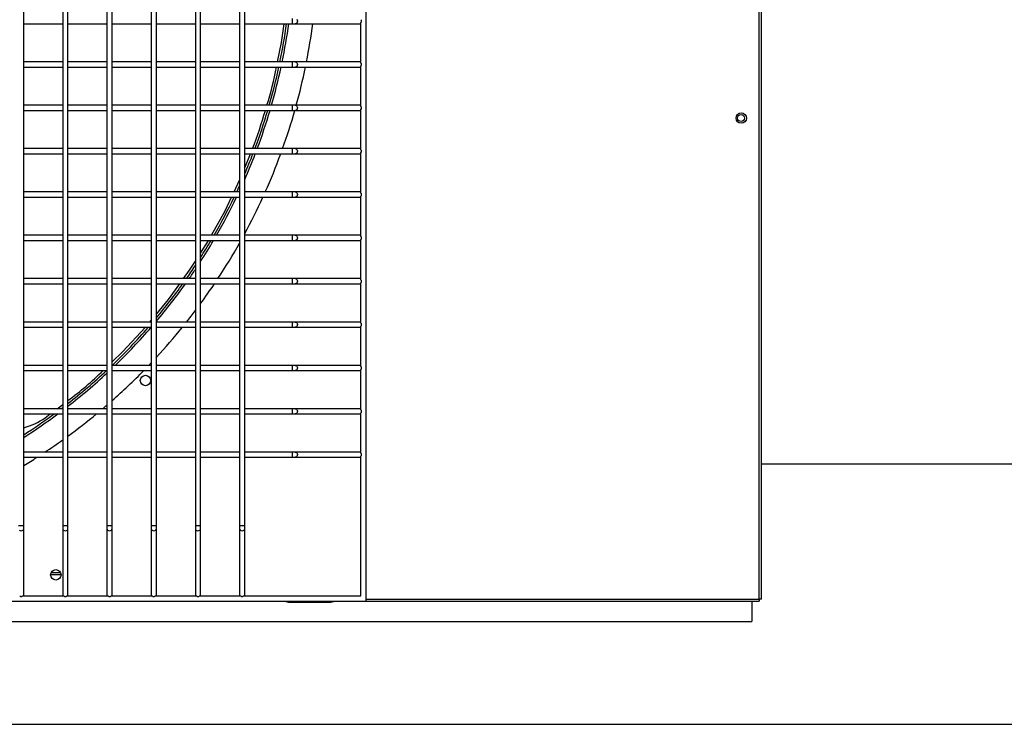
# Model space of a CAD drawing. Header units: millimetres. Extents: x 4 to 3534, y 14 to 98.
# Tile 89 of 161: x 19.995 to 20.563, y 59.94 to 60.346. Entities that reach past the tile are written whole.
import ezdxf

# ---------------------------------------------------------------- set-up
doc = ezdxf.new("R2010")
doc.units = ezdxf.units.MM
doc.header["$MEASUREMENT"] = 0
doc.layers.add('ARQ - EQUIPO CONDENSADORA', color=2, linetype='Continuous')
doc.layers.add('ARQ-DETALHES', color=7, linetype='Continuous')

msp = doc.modelspace()

# ---------------------------------------------------------------- linework, layer by layer
at = {"layer": 'ARQ - EQUIPO CONDENSADORA', "color": 7, "linetype": 'Continuous'}
for p, q in [((20.19460317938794, 60.01067799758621), (20.19460317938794, 60.76667799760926)), ((20.42135317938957, 60.01192899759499), (20.42135217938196, 60.76592699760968)), ((20.42260317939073, 60.01192899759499), (20.42260317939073, 60.76592699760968)), ((19.99710317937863, 60.34517799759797), (19.99710317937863, 60.37017799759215)), ((20.01960317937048, 60.37017853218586), (20.01960317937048, 60.34517853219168)), ((20.02260317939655, 60.34517799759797), (20.02260317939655, 60.37017799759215)), ((20.04510317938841, 60.37017853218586), (20.04510317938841, 60.34517853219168)), ((20.04810317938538, 60.34517799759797), (20.04810317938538, 60.37017799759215)), ((20.07060317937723, 60.37017853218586), (20.07060317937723, 60.34517853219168)), ((20.0736031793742, 60.34517799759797), (20.0736031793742, 60.37017799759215)), ((20.09610317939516, 60.37017853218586), (20.09610317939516, 60.34517853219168)), ((20.09910317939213, 60.34517799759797), (20.09910317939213, 60.37017799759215)), ((20.12160317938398, 60.37017853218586), (20.12160317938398, 60.34517853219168)), ((20.12460317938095, 60.34517799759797), (20.12460317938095, 60.37017799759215)), ((19.99710317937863, 60.32017799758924), (19.99710317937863, 60.34517799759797)), ((19.99710317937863, 60.34367799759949), (20.01960317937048, 60.34367799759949)), ((20.01960317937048, 60.34517853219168), (20.01960317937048, 60.32017853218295)), ((20.02260317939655, 60.32017799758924), (20.02260317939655, 60.34517799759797)), ((20.02260317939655, 60.34367799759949), (20.04510317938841, 60.34367799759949)), ((20.04510317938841, 60.34517853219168), (20.04510317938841, 60.32017853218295)), ((20.04810317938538, 60.32017799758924), (20.04810317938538, 60.34517799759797)), ((20.04810317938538, 60.34367799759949), (20.07060317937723, 60.34367799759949)), ((20.07060317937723, 60.34517853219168), (20.07060317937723, 60.32017853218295)), ((20.0736031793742, 60.32017799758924), (20.0736031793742, 60.34517799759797)), ((20.0736031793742, 60.34367799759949), (20.09610317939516, 60.34367799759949)), ((20.09610317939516, 60.34517853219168), (20.09610317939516, 60.32017853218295)), ((20.09910317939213, 60.32017799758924), (20.09910317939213, 60.34517799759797)), ((20.09910317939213, 60.34367799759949), (20.12160317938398, 60.34367799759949)), ((20.12160317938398, 60.34517853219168), (20.12160317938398, 60.32017853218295)), ((20.12460317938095, 60.32017799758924), (20.12460317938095, 60.34517799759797)), ((20.12460317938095, 60.34367799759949), (20.152026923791, 60.34367799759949)), ((20.14576092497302, 60.33292149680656), (20.14729126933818, 60.34367799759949)), ((20.152026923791, 60.34667799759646), (20.152026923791, 60.34367799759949)), ((20.152026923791, 60.34367799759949), (20.15370426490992, 60.34367799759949)), ((20.15418568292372, 60.34379217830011), (20.15370426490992, 60.34367799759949)), ((20.15370426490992, 60.34367799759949), (20.19110317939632, 60.34367799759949)), ((20.15459380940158, 60.34411733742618), (20.15418568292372, 60.34379217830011)), ((20.15459380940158, 60.34623865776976), (20.15486651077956, 60.34575202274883)), ((20.15486651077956, 60.34460397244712), (20.15459380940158, 60.34411733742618)), ((20.15486651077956, 60.34575202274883), (20.15496227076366, 60.34517799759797)), ((20.15496227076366, 60.34517799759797), (20.15486651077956, 60.34460397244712)), ((20.19110317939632, 60.34367799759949), (20.19160317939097, 60.34367799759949)), ((20.19160317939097, 60.32102745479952), (20.19160317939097, 60.34432854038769)), ((20.14349293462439, 60.32167799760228), (20.14576092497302, 60.33292149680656)), ((20.01960317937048, 60.32167799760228), (19.99710317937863, 60.32167799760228)), ((20.04510317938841, 60.32167799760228), (20.02260317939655, 60.32167799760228)), ((20.07060317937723, 60.32167799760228), (20.04810317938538, 60.32167799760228)), ((20.09610317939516, 60.32167799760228), (20.0736031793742, 60.32167799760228)), ((20.12160317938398, 60.32167799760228), (20.09910317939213, 60.32167799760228)), ((20.152026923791, 60.32167799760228), (20.12460317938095, 60.32167799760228)), ((20.15370426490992, 60.32167799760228), (20.152026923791, 60.32167799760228)), ((20.152026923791, 60.32167799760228), (20.152026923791, 60.31867799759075)), ((20.19110317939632, 60.32167799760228), (20.15370426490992, 60.32167799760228)), ((20.15370426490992, 60.32167799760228), (20.15418568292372, 60.32156381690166)), ((20.15418568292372, 60.32156381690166), (20.15459380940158, 60.32123865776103)), ((20.15459380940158, 60.32123865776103), (20.15486651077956, 60.32075202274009)), ((20.15486651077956, 60.32075202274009), (20.15496227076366, 60.32017799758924)), ((20.19160317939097, 60.32167799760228), (20.19110317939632, 60.32167799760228)), ((19.99710317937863, 60.29517799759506), (19.99710317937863, 60.32017799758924)), ((19.99710317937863, 60.31867799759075), (20.01960317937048, 60.31867799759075)), ((20.01960317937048, 60.32017853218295), (20.01960317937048, 60.29517853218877)), ((20.02260317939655, 60.29517799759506), (20.02260317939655, 60.32017799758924)), ((20.02260317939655, 60.31867799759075), (20.04510317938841, 60.31867799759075)), ((20.04510317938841, 60.32017853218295), (20.04510317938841, 60.29517853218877)), ((20.04810317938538, 60.29517799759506), (20.04810317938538, 60.32017799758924)), ((20.04810317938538, 60.31867799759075), (20.07060317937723, 60.31867799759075)), ((20.07060317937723, 60.32017853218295), (20.07060317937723, 60.29517853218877)), ((20.0736031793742, 60.29517799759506), (20.0736031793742, 60.32017799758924)), ((20.0736031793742, 60.31867799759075), (20.09610317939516, 60.31867799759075)), ((20.09610317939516, 60.32017853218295), (20.09610317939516, 60.29517853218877)), ((20.09910317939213, 60.29517799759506), (20.09910317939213, 60.32017799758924)), ((20.09910317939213, 60.31867799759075), (20.12160317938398, 60.31867799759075)), ((20.12160317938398, 60.32017853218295), (20.12160317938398, 60.29517853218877)), ((20.12460317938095, 60.29517799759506), (20.12460317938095, 60.32017799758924)), ((20.12460317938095, 60.31867799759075), (20.152026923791, 60.31867799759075)), ((20.152026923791, 60.31867799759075), (20.15370426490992, 60.31867799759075)), ((20.15418568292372, 60.31879217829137), (20.15370426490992, 60.31867799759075)), ((20.15370426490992, 60.31867799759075), (20.19110317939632, 60.31867799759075)), ((20.15459380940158, 60.31911733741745), (20.15418568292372, 60.31879217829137)), ((20.15486651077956, 60.31960397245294), (20.15459380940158, 60.31911733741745)), ((20.15496227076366, 60.32017799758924), (20.15486651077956, 60.31960397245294)), ((20.19110317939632, 60.31867799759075), (20.19160317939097, 60.31867799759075)), ((20.19160317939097, 60.29602745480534), (20.19160317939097, 60.31932854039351)), ((20.01960317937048, 60.29667799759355), (19.99710317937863, 60.29667799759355)), ((19.99710317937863, 60.27017799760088), (19.99710317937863, 60.29517799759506)), ((19.99710317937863, 60.29367799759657), (20.01960317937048, 60.29367799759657)), ((20.01960317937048, 60.29517853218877), (20.01960317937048, 60.27017853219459)), ((20.04510317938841, 60.29667799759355), (20.02260317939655, 60.29667799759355)), ((20.02260317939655, 60.27017799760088), (20.02260317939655, 60.29517799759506)), ((20.02260317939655, 60.29367799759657), (20.04510317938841, 60.29367799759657)), ((20.04510317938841, 60.29517853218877), (20.04510317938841, 60.27017853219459)), ((20.07060317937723, 60.29667799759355), (20.04810317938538, 60.29667799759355)), ((20.04810317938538, 60.27017799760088), (20.04810317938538, 60.29517799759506)), ((20.04810317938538, 60.29367799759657), (20.07060317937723, 60.29367799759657)), ((20.07060317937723, 60.29517853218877), (20.07060317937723, 60.27017853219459)), ((20.09610317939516, 60.29667799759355), (20.0736031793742, 60.29667799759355)), ((20.0736031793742, 60.27017799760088), (20.0736031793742, 60.29517799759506)), ((20.0736031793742, 60.29367799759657), (20.09610317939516, 60.29367799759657)), ((20.09610317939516, 60.29517853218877), (20.09610317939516, 60.27017853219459)), ((20.12160317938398, 60.29667799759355), (20.09910317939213, 60.29667799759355)), ((20.09910317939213, 60.27017799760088), (20.09910317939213, 60.29517799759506)), ((20.09910317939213, 60.29367799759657), (20.12160317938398, 60.29367799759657)), ((20.12160317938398, 60.29517853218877), (20.12160317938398, 60.27017853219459)), ((20.152026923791, 60.29667799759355), (20.12460317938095, 60.29667799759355)), ((20.12460317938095, 60.27017799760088), (20.12460317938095, 60.29517799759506)), ((20.12460317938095, 60.29367799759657), (20.152026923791, 60.29367799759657)), ((20.15370426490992, 60.29667799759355), (20.152026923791, 60.29667799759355)), ((20.152026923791, 60.29667799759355), (20.152026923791, 60.29367799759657)), ((20.152026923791, 60.29367799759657), (20.15370426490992, 60.29367799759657)), ((20.19110317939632, 60.29667799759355), (20.15370426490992, 60.29667799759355)), ((20.15370426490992, 60.29667799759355), (20.15418568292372, 60.29656381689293)), ((20.15418568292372, 60.2937921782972), (20.15370426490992, 60.29367799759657)), ((20.15370426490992, 60.29367799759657), (20.19110317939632, 60.29367799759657)), ((20.15418568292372, 60.29656381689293), (20.15459380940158, 60.29623865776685)), ((20.15459380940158, 60.29411733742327), (20.15418568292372, 60.2937921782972)), ((20.15459380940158, 60.29623865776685), (20.15486651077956, 60.29575202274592)), ((20.15486651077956, 60.29460397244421), (20.15459380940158, 60.29411733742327)), ((20.15486651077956, 60.29575202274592), (20.15496227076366, 60.29517799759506)), ((20.15496227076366, 60.29517799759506), (20.15486651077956, 60.29460397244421)), ((20.19160317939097, 60.29667799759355), (20.19110317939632, 60.29667799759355)), ((20.19110317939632, 60.29367799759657), (20.19160317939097, 60.29367799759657)), ((20.19160317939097, 60.27102745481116), (20.19160317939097, 60.29432854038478)), ((20.01960317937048, 60.27167799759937), (19.99710317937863, 60.27167799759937)), ((19.99710317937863, 60.24517799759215), (19.99710317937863, 60.27017799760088)), ((20.01960317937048, 60.27017853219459), (20.01960317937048, 60.24517853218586)), ((20.04510317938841, 60.27167799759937), (20.02260317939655, 60.27167799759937)), ((20.02260317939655, 60.24517799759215), (20.02260317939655, 60.27017799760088)), ((20.04510317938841, 60.27017853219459), (20.04510317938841, 60.24517853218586)), ((20.07060317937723, 60.27167799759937), (20.04810317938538, 60.27167799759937)), ((20.04810317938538, 60.24517799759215), (20.04810317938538, 60.27017799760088)), ((20.07060317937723, 60.27017853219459), (20.07060317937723, 60.24517853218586)), ((20.09610317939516, 60.27167799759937), (20.0736031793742, 60.27167799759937)), ((20.0736031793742, 60.24517799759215), (20.0736031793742, 60.27017799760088)), ((20.09610317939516, 60.27017853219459), (20.09610317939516, 60.24517853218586)), ((20.12160317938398, 60.27167799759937), (20.09910317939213, 60.27167799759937)), ((20.09910317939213, 60.24517799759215), (20.09910317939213, 60.27017799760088)), ((20.12160317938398, 60.27017853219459), (20.12160317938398, 60.24517853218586)), ((20.152026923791, 60.27167799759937), (20.12460317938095, 60.27167799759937)), ((20.12460317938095, 60.24517799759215), (20.12460317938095, 60.27017799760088)), ((20.15370426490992, 60.27167799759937), (20.152026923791, 60.27167799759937)), ((20.152026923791, 60.27167799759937), (20.152026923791, 60.2686779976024)), ((20.19110317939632, 60.27167799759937), (20.15370426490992, 60.27167799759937)), ((20.15370426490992, 60.27167799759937), (20.15418568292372, 60.27156381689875)), ((20.15418568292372, 60.27156381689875), (20.15459380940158, 60.27123865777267)), ((20.15459380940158, 60.27123865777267), (20.15486651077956, 60.27075202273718)), ((20.15486651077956, 60.26960397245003), (20.15459380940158, 60.26911733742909)), ((20.15486651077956, 60.27075202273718), (20.15496227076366, 60.27017799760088)), ((20.15496227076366, 60.27017799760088), (20.15486651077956, 60.26960397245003)), ((20.19160317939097, 60.27167799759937), (20.19110317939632, 60.27167799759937)), ((19.99710317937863, 60.2686779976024), (20.01960317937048, 60.2686779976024)), ((20.02260317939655, 60.2686779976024), (20.04510317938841, 60.2686779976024)), ((20.04810317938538, 60.2686779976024), (20.07060317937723, 60.2686779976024)), ((20.0736031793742, 60.2686779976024), (20.09610317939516, 60.2686779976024)), ((20.09910317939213, 60.2686779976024), (20.12160317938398, 60.2686779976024)), ((20.12460317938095, 60.2686779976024), (20.152026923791, 60.2686779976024)), ((20.12460317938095, 60.26062936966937), (20.12787895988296, 60.2686779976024)), ((20.152026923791, 60.2686779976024), (20.15370426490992, 60.2686779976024)), ((20.15418568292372, 60.26879217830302), (20.15370426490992, 60.2686779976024)), ((20.15370426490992, 60.2686779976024), (20.19110317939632, 60.2686779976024)), ((20.15459380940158, 60.26911733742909), (20.15418568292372, 60.26879217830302)), ((20.19110317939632, 60.2686779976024), (20.19160317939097, 60.2686779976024)), ((20.19160317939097, 60.24602745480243), (20.19160317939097, 60.2693285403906)), ((20.11838587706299, 60.24667799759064), (20.12160317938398, 60.25339375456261)), ((20.01960317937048, 60.24667799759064), (19.99710317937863, 60.24667799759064)), ((19.99710317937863, 60.22017799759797), (19.99710317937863, 60.24517799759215)), ((19.99710317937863, 60.24367799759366), (20.01960317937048, 60.24367799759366)), ((20.01960317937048, 60.24517853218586), (20.01960317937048, 60.22017853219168)), ((20.04510317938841, 60.24667799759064), (20.02260317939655, 60.24667799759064)), ((20.02260317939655, 60.22017799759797), (20.02260317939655, 60.24517799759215)), ((20.02260317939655, 60.24367799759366), (20.04510317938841, 60.24367799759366)), ((20.04510317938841, 60.24517853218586), (20.04510317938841, 60.22017853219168)), ((20.07060317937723, 60.24667799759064), (20.04810317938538, 60.24667799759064)), ((20.04810317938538, 60.22017799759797), (20.04810317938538, 60.24517799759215)), ((20.04810317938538, 60.24367799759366), (20.07060317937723, 60.24367799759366)), ((20.07060317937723, 60.24517853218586), (20.07060317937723, 60.22017853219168)), ((20.09610317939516, 60.24667799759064), (20.0736031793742, 60.24667799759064)), ((20.0736031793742, 60.22017799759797), (20.0736031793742, 60.24517799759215)), ((20.0736031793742, 60.24367799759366), (20.09610317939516, 60.24367799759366)), ((20.09610317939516, 60.24517853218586), (20.09610317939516, 60.22017853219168)), ((20.12160317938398, 60.24667799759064), (20.09910317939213, 60.24667799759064)), ((20.09910317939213, 60.22017799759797), (20.09910317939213, 60.24517799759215)), ((20.09910317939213, 60.24367799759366), (20.12160317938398, 60.24367799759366)), ((20.11320160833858, 60.23585641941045), (20.11694867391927, 60.24367799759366)), ((20.12160317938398, 60.24517853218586), (20.12160317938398, 60.22017853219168)), ((20.152026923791, 60.24667799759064), (20.12460317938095, 60.24667799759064)), ((20.12460317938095, 60.22017799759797), (20.12460317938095, 60.24517799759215)), ((20.12460317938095, 60.24367799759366), (20.152026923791, 60.24367799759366)), ((20.15370426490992, 60.24667799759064), (20.152026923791, 60.24667799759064)), ((20.152026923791, 60.24667799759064), (20.152026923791, 60.24367799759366)), ((20.152026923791, 60.24367799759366), (20.15370426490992, 60.24367799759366)), ((20.19110317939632, 60.24667799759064), (20.15370426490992, 60.24667799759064)), ((20.15370426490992, 60.24667799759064), (20.15418568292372, 60.24656381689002)), ((20.15418568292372, 60.24379217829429), (20.15370426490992, 60.24367799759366)), ((20.15370426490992, 60.24367799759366), (20.19110317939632, 60.24367799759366)), ((20.15418568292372, 60.24656381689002), (20.15459380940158, 60.24623865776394)), ((20.15459380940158, 60.24411733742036), (20.15418568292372, 60.24379217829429)), ((20.15459380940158, 60.24623865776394), (20.15486651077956, 60.24575202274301)), ((20.15486651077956, 60.2446039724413), (20.15459380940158, 60.24411733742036)), ((20.15486651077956, 60.24575202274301), (20.15496227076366, 60.24517799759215)), ((20.15496227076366, 60.24517799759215), (20.15486651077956, 60.2446039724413)), ((20.19160317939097, 60.24667799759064), (20.19110317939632, 60.24667799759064)), ((20.19110317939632, 60.24367799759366), (20.19160317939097, 60.24367799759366)), ((20.19160317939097, 60.22102745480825), (20.19160317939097, 60.24432854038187)), ((20.10532711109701, 60.22167799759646), (20.11320160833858, 60.23585641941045)), ((20.01960317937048, 60.22167799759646), (19.99710317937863, 60.22167799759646)), ((19.99710317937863, 60.19517799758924), (19.99710317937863, 60.22017799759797)), ((19.99710317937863, 60.21867799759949), (20.01960317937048, 60.21867799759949)), ((20.01960317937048, 60.22017853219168), (20.01960317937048, 60.19517853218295)), ((20.04510317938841, 60.22167799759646), (20.02260317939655, 60.22167799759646)), ((20.02260317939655, 60.19517799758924), (20.02260317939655, 60.22017799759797)), ((20.02260317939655, 60.21867799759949), (20.04510317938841, 60.21867799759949)), ((20.04510317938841, 60.22017853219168), (20.04510317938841, 60.19517853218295)), ((20.07060317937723, 60.22167799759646), (20.04810317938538, 60.22167799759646)), ((20.04810317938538, 60.19517799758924), (20.04810317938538, 60.22017799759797)), ((20.04810317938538, 60.21867799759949), (20.07060317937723, 60.21867799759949)), ((20.07060317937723, 60.22017853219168), (20.07060317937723, 60.19517853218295)), ((20.09610317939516, 60.22167799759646), (20.0736031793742, 60.22167799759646)), ((20.0736031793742, 60.19517799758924), (20.0736031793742, 60.22017799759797)), ((20.0736031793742, 60.21867799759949), (20.09610317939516, 60.21867799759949)), ((20.09610317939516, 60.22017853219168), (20.09610317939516, 60.19517853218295)), ((20.12160317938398, 60.22167799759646), (20.09910317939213, 60.22167799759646)), ((20.09910317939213, 60.19517799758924), (20.09910317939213, 60.22017799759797)), ((20.09910317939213, 60.21867799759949), (20.12160317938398, 60.21867799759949)), ((20.09910317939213, 60.21147161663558), (20.10348000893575, 60.21835219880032)), ((20.10348000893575, 60.21835219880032), (20.10366095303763, 60.21867799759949)), ((20.12160317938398, 60.22017853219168), (20.12160317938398, 60.19517853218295)), ((20.152026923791, 60.22167799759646), (20.12460317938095, 60.22167799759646)), ((20.12460317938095, 60.19517799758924), (20.12460317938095, 60.22017799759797)), ((20.12460317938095, 60.21867799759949), (20.152026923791, 60.21867799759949)), ((20.15370426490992, 60.22167799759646), (20.152026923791, 60.22167799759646)), ((20.152026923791, 60.22167799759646), (20.152026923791, 60.21867799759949)), ((20.152026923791, 60.21867799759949), (20.15370426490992, 60.21867799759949)), ((20.19110317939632, 60.22167799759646), (20.15370426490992, 60.22167799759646)), ((20.15370426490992, 60.22167799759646), (20.15418568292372, 60.22156381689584)), ((20.15418568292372, 60.21879217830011), (20.15370426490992, 60.21867799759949)), ((20.15370426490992, 60.21867799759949), (20.19110317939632, 60.21867799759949)), ((20.15418568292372, 60.22156381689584), (20.15459380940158, 60.22123865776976)), ((20.15459380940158, 60.21911733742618), (20.15418568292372, 60.21879217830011)), ((20.15459380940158, 60.22123865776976), (20.15486651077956, 60.22075202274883)), ((20.15486651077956, 60.21960397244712), (20.15459380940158, 60.21911733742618)), ((20.15486651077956, 60.22075202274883), (20.15496227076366, 60.22017799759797)), ((20.15496227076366, 60.22017799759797), (20.15486651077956, 60.21960397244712)), ((20.19160317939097, 60.22167799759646), (20.19110317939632, 60.22167799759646)), ((20.19110317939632, 60.21867799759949), (20.19160317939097, 60.21867799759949)), ((20.19160317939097, 60.19602745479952), (20.19160317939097, 60.21932854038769)), ((20.08925987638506, 60.19667799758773), (20.09278662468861, 60.2015416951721)), ((20.09278662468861, 60.2015416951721), (20.09610317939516, 60.20675547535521)), ((20.01960317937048, 60.19667799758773), (19.99710317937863, 60.19667799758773)), ((20.04510317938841, 60.19667799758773), (20.02260317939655, 60.19667799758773)), ((20.07060317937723, 60.19667799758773), (20.04810317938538, 60.19667799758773)), ((20.09610317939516, 60.19667799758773), (20.0736031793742, 60.19667799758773)), ((20.12160317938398, 60.19667799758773), (20.09910317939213, 60.19667799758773)), ((20.152026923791, 60.19667799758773), (20.12460317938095, 60.19667799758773)), ((20.15370426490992, 60.19667799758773), (20.152026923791, 60.19667799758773)), ((20.152026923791, 60.19667799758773), (20.152026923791, 60.19367799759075)), ((20.19110317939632, 60.19667799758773), (20.15370426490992, 60.19667799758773)), ((20.15370426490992, 60.19667799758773), (20.15418568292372, 60.19656381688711)), ((20.15418568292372, 60.19656381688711), (20.15459380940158, 60.19623865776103)), ((20.15459380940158, 60.19623865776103), (20.15486651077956, 60.19575202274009)), ((20.15486651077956, 60.19575202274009), (20.15496227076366, 60.19517799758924)), ((20.19160317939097, 60.19667799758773), (20.19110317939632, 60.19667799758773)), ((19.99710317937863, 60.17017799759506), (19.99710317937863, 60.19517799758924)), ((19.99710317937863, 60.19367799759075), (20.01960317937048, 60.19367799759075)), ((20.01960317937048, 60.19517853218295), (20.01960317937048, 60.17017853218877)), ((20.02260317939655, 60.17017799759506), (20.02260317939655, 60.19517799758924)), ((20.02260317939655, 60.19367799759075), (20.04510317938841, 60.19367799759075)), ((20.04510317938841, 60.19517853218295), (20.04510317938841, 60.17017853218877)), ((20.04810317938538, 60.17017799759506), (20.04810317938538, 60.19517799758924)), ((20.04810317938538, 60.19367799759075), (20.07060317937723, 60.19367799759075)), ((20.07060317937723, 60.19517853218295), (20.07060317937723, 60.17017853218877)), ((20.0736031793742, 60.17017799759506), (20.0736031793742, 60.19517799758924)), ((20.0736031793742, 60.19367799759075), (20.09610317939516, 60.19367799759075)), ((20.08057824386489, 60.18470525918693), (20.08708452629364, 60.19367799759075)), ((20.09610317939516, 60.19517853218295), (20.09610317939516, 60.17017853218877)), ((20.09910317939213, 60.17017799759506), (20.09910317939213, 60.19517799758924)), ((20.09910317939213, 60.19367799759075), (20.12160317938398, 60.19367799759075)), ((20.12160317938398, 60.19517853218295), (20.12160317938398, 60.17017853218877)), ((20.12460317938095, 60.17017799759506), (20.12460317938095, 60.19517799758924)), ((20.12460317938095, 60.19367799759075), (20.152026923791, 60.19367799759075)), ((20.152026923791, 60.19367799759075), (20.15370426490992, 60.19367799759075)), ((20.15418568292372, 60.19379217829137), (20.15370426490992, 60.19367799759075)), ((20.15370426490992, 60.19367799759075), (20.19110317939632, 60.19367799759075)), ((20.15459380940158, 60.19411733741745), (20.15418568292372, 60.19379217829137)), ((20.15486651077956, 60.19460397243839), (20.15459380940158, 60.19411733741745)), ((20.15496227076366, 60.19517799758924), (20.15486651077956, 60.19460397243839)), ((20.19110317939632, 60.19367799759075), (20.19160317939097, 60.19367799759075)), ((20.19160317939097, 60.17102745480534), (20.19160317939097, 60.19432854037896)), ((20.0736031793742, 60.1762416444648), (20.08057824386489, 60.18470525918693)), ((20.01960317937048, 60.17167799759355), (19.99710317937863, 60.17167799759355)), ((19.99710317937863, 60.14517799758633), (19.99710317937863, 60.17017799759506)), ((19.99710317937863, 60.16867799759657), (20.01960317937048, 60.16867799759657)), ((20.01960317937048, 60.17017853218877), (20.01960317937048, 60.14517853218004)), ((20.04510317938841, 60.17167799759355), (20.02260317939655, 60.17167799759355)), ((20.02260317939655, 60.14517799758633), (20.02260317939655, 60.17017799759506)), ((20.02260317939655, 60.16867799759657), (20.04510317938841, 60.16867799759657)), ((20.04510317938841, 60.17017853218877), (20.04510317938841, 60.14517853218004)), ((20.07060317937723, 60.17167799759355), (20.04810317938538, 60.17167799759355)), ((20.04810317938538, 60.14517799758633), (20.04810317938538, 60.17017799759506)), ((20.04810317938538, 60.16867799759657), (20.07060317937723, 60.16867799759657)), ((20.05413441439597, 60.15445725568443), (20.06736394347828, 60.16867799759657)), ((20.06984217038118, 60.17167799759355), (20.07060317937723, 60.17260141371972)), ((20.07060317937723, 60.17017853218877), (20.07060317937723, 60.14517853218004)), ((20.09610317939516, 60.17167799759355), (20.0736031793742, 60.17167799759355)), ((20.0736031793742, 60.14517799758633), (20.0736031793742, 60.17017799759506)), ((20.0736031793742, 60.16867799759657), (20.09610317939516, 60.16867799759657)), ((20.09610317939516, 60.17017853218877), (20.09610317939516, 60.14517853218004)), ((20.12160317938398, 60.17167799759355), (20.09910317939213, 60.17167799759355)), ((20.09910317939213, 60.14517799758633), (20.09910317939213, 60.17017799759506)), ((20.09910317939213, 60.16867799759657), (20.12160317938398, 60.16867799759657)), ((20.12160317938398, 60.17017853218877), (20.12160317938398, 60.14517853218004)), ((20.152026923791, 60.17167799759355), (20.12460317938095, 60.17167799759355)), ((20.12460317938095, 60.14517799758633), (20.12460317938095, 60.17017799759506)), ((20.12460317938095, 60.16867799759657), (20.152026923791, 60.16867799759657)), ((20.15370426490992, 60.17167799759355), (20.152026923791, 60.17167799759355)), ((20.152026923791, 60.17167799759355), (20.152026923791, 60.16867799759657)), ((20.152026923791, 60.16867799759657), (20.15370426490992, 60.16867799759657)), ((20.19110317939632, 60.17167799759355), (20.15370426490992, 60.17167799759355)), ((20.15370426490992, 60.17167799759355), (20.15418568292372, 60.17156381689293)), ((20.15418568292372, 60.1687921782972), (20.15370426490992, 60.16867799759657)), ((20.15370426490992, 60.16867799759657), (20.19110317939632, 60.16867799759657)), ((20.15418568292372, 60.17156381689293), (20.15459380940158, 60.17123865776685)), ((20.15459380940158, 60.16911733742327), (20.15418568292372, 60.1687921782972)), ((20.15459380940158, 60.17123865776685), (20.15486651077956, 60.17075202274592)), ((20.15486651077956, 60.16960397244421), (20.15459380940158, 60.16911733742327)), ((20.15486651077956, 60.17075202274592), (20.15496227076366, 60.17017799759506)), ((20.15496227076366, 60.17017799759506), (20.15486651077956, 60.16960397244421)), ((20.19160317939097, 60.17167799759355), (20.19110317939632, 60.17167799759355)), ((20.19110317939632, 60.16867799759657), (20.19160317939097, 60.16867799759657)), ((20.19160317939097, 60.14602745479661), (20.19160317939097, 60.16932854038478)), ((20.04810317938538, 60.14869068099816), (20.05413441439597, 60.15445725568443)), ((20.01960317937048, 60.14667799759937), (19.99710317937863, 60.14667799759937)), ((19.99710317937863, 60.12017799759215), (19.99710317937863, 60.14517799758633)), ((20.01960317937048, 60.14517853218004), (20.01960317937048, 60.12017853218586)), ((20.04510317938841, 60.14667799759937), (20.02260317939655, 60.14667799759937)), ((20.02260317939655, 60.12017799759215), (20.02260317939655, 60.14517799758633)), ((20.04510317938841, 60.14517853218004), (20.04510317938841, 60.12017853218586)), ((20.07060317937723, 60.14667799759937), (20.04810317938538, 60.14667799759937)), ((20.04810317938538, 60.12017799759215), (20.04810317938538, 60.14517799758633)), ((20.07060317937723, 60.14517853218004), (20.07060317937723, 60.12017853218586)), ((20.09610317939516, 60.14667799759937), (20.0736031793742, 60.14667799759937)), ((20.0736031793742, 60.12017799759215), (20.0736031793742, 60.14517799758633)), ((20.09610317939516, 60.14517853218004), (20.09610317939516, 60.12017853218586)), ((20.12160317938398, 60.14667799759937), (20.09910317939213, 60.14667799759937)), ((20.09910317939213, 60.12017799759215), (20.09910317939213, 60.14517799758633)), ((20.12160317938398, 60.14517853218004), (20.12160317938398, 60.12017853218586)), ((20.152026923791, 60.14667799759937), (20.12460317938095, 60.14667799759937)), ((20.12460317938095, 60.12017799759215), (20.12460317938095, 60.14517799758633)), ((20.15370426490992, 60.14667799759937), (20.152026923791, 60.14667799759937)), ((20.152026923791, 60.14667799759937), (20.152026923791, 60.14367799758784)), ((20.19110317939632, 60.14667799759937), (20.15370426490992, 60.14667799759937)), ((20.15370426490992, 60.14667799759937), (20.15418568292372, 60.1465638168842)), ((20.15418568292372, 60.1465638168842), (20.15459380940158, 60.14623865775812)), ((20.15459380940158, 60.14623865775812), (20.15486651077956, 60.14575202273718)), ((20.15486651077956, 60.14460397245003), (20.15459380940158, 60.14411733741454)), ((20.15486651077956, 60.14575202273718), (20.15496227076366, 60.14517799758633)), ((20.15496227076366, 60.14517799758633), (20.15486651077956, 60.14460397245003)), ((20.19160317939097, 60.14667799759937), (20.19110317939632, 60.14667799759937)), ((19.99710317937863, 60.14367799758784), (20.01960317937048, 60.14367799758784)), ((20.02260317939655, 60.14367799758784), (20.04510317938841, 60.14367799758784)), ((20.04810317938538, 60.14367799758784), (20.07060317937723, 60.14367799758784)), ((20.0736031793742, 60.14367799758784), (20.09610317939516, 60.14367799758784)), ((20.09910317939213, 60.14367799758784), (20.12160317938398, 60.14367799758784)), ((20.12460317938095, 60.14367799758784), (20.152026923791, 60.14367799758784)), ((20.152026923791, 60.14367799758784), (20.15370426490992, 60.14367799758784)), ((20.15418568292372, 60.14379217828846), (20.15370426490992, 60.14367799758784)), ((20.15370426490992, 60.14367799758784), (20.19110317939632, 60.14367799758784)), ((20.15459380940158, 60.14411733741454), (20.15418568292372, 60.14379217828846)), ((20.19110317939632, 60.14367799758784), (20.19160317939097, 60.14367799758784)), ((20.19160317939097, 60.12102745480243), (20.19160317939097, 60.1443285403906)), ((20.01637294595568, 60.12167799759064), (20.01960317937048, 60.12411486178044)), ((20.01960317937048, 60.12167799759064), (19.99710317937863, 60.12167799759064)), ((19.99710317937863, 60.09517799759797), (19.99710317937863, 60.12017799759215)), ((19.99710317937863, 60.11867799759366), (20.01960317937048, 60.11867799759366)), ((20.00950132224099, 60.11649409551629), (20.0123962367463, 60.11867799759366)), ((20.01960317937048, 60.12017853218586), (20.01960317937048, 60.09517853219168)), ((20.04510317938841, 60.12167799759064), (20.02260317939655, 60.12167799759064)), ((20.02260317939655, 60.09517799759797), (20.02260317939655, 60.12017799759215)), ((20.02260317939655, 60.11867799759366), (20.04510317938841, 60.11867799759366)), ((20.04510317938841, 60.12017853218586), (20.04510317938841, 60.09517853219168)), ((20.07060317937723, 60.12167799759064), (20.04810317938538, 60.12167799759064)), ((20.04810317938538, 60.09517799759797), (20.04810317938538, 60.12017799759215)), ((20.04810317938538, 60.11867799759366), (20.07060317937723, 60.11867799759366)), ((20.07060317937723, 60.12017853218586), (20.07060317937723, 60.09517853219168)), ((20.09610317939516, 60.12167799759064), (20.0736031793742, 60.12167799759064)), ((20.0736031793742, 60.09517799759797), (20.0736031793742, 60.12017799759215)), ((20.0736031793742, 60.11867799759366), (20.09610317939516, 60.11867799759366)), ((20.09610317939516, 60.12017853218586), (20.09610317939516, 60.09517853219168)), ((20.12160317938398, 60.12167799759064), (20.09910317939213, 60.12167799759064)), ((20.09910317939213, 60.09517799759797), (20.09910317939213, 60.12017799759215)), ((20.09910317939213, 60.11867799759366), (20.12160317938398, 60.11867799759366)), ((20.12160317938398, 60.12017853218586), (20.12160317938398, 60.09517853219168)), ((20.152026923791, 60.12167799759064), (20.12460317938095, 60.12167799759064)), ((20.12460317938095, 60.09517799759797), (20.12460317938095, 60.12017799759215)), ((20.12460317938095, 60.11867799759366), (20.152026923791, 60.11867799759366)), ((20.15370426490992, 60.12167799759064), (20.152026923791, 60.12167799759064)), ((20.152026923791, 60.12167799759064), (20.152026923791, 60.11867799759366)), ((20.152026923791, 60.11867799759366), (20.15370426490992, 60.11867799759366)), ((20.19110317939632, 60.12167799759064), (20.15370426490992, 60.12167799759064)), ((20.15370426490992, 60.12167799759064), (20.15418568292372, 60.12156381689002)), ((20.15418568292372, 60.11879217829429), (20.15370426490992, 60.11867799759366)), ((20.15370426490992, 60.11867799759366), (20.19110317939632, 60.11867799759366)), ((20.15418568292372, 60.12156381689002), (20.15459380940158, 60.12123865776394)), ((20.15459380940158, 60.11911733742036), (20.15418568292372, 60.11879217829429)), ((20.15459380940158, 60.12123865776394), (20.15486651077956, 60.12075202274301)), ((20.15486651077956, 60.1196039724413), (20.15459380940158, 60.11911733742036)), ((20.15486651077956, 60.12075202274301), (20.15496227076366, 60.12017799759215)), ((20.15496227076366, 60.12017799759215), (20.15486651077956, 60.1196039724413)), ((20.19160317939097, 60.12167799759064), (20.19110317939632, 60.12167799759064)), ((20.19110317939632, 60.11867799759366), (20.19160317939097, 60.11867799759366)), ((20.19160317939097, 60.0960274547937), (20.19160317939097, 60.11932854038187)), ((20.01960317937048, 60.09667799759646), (19.99710317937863, 60.09667799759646)), ((19.99710317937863, 60.05422836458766), (19.99710317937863, 60.09517799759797)), ((19.99710317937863, 60.09367799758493), (20.01960317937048, 60.09367799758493)), ((20.01960317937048, 60.09517853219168), (20.01960317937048, 60.05422836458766)), ((20.04510317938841, 60.09667799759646), (20.02260317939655, 60.09667799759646)), ((20.02260317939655, 60.05422836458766), (20.02260317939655, 60.09517799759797)), ((20.02260317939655, 60.09367799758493), (20.04510317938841, 60.09367799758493)), ((20.04510317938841, 60.09517853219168), (20.04510317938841, 60.05422836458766)), ((20.07060317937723, 60.09667799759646), (20.04810317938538, 60.09667799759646)), ((20.04810317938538, 60.05422836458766), (20.04810317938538, 60.09517799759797)), ((20.04810317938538, 60.09367799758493), (20.07060317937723, 60.09367799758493)), ((20.07060317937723, 60.09517853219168), (20.07060317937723, 60.05422836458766)), ((20.09610317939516, 60.09667799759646), (20.0736031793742, 60.09667799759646)), ((20.0736031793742, 60.05422836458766), (20.0736031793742, 60.09517799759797)), ((20.0736031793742, 60.09367799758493), (20.09610317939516, 60.09367799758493)), ((20.09610317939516, 60.09517853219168), (20.09610317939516, 60.05422836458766)), ((20.12160317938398, 60.09667799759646), (20.09910317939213, 60.09667799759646)), ((20.09910317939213, 60.05422836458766), (20.09910317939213, 60.09517799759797)), ((20.09910317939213, 60.09367799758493), (20.12160317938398, 60.09367799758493)), ((20.12160317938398, 60.09517853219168), (20.12160317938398, 60.05422836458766)), ((20.152026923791, 60.09667799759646), (20.12460317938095, 60.09667799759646)), ((20.12460317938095, 60.05422836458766), (20.12460317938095, 60.09517799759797)), ((20.12460317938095, 60.09367799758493), (20.152026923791, 60.09367799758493)), ((20.15370426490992, 60.09667799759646), (20.152026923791, 60.09667799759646)), ((20.152026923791, 60.09667799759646), (20.152026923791, 60.09367799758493)), ((20.152026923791, 60.09367799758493), (20.15370426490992, 60.09367799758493)), ((20.19110317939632, 60.09667799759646), (20.15370426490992, 60.09667799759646)), ((20.15370426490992, 60.09667799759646), (20.15418568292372, 60.09656381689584)), ((20.15418568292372, 60.09379217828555), (20.15370426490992, 60.09367799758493)), ((20.15370426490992, 60.09367799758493), (20.19110317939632, 60.09367799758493)), ((20.15418568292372, 60.09656381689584), (20.15459380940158, 60.09623865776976)), ((20.15459380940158, 60.09411733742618), (20.15418568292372, 60.09379217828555)), ((20.15459380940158, 60.09623865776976), (20.15486651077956, 60.09575202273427)), ((20.15486651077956, 60.09460397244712), (20.15459380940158, 60.09411733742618)), ((20.15486651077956, 60.09575202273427), (20.15496227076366, 60.09517799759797)), ((20.15496227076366, 60.09517799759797), (20.15486651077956, 60.09460397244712)), ((20.19160317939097, 60.09667799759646), (20.19110317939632, 60.09667799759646)), ((20.19110317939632, 60.09367799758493), (20.19160317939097, 60.09367799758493)), ((20.19160317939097, 60.01367799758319), (20.19160317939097, 60.09432854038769)), ((19.99410317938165, 60.05422836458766), (19.99560317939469, 60.05422836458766)), ((19.99560317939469, 60.05422836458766), (19.99710317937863, 60.05422836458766)), ((19.99710317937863, 60.05255102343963), (19.99710317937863, 60.05422836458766)), ((20.01960317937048, 60.05422836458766), (20.01960317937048, 60.05255102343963)), ((20.01960317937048, 60.05422836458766), (20.02110317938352, 60.05422836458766)), ((20.02110317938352, 60.05422836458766), (20.02260317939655, 60.05422836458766)), ((20.02260317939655, 60.05255102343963), (20.02260317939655, 60.05422836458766)), ((20.04510317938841, 60.05422836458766), (20.04510317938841, 60.05255102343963)), ((20.04510317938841, 60.05422836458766), (20.04660317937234, 60.05422836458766)), ((20.04660317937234, 60.05422836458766), (20.04810317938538, 60.05422836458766)), ((20.04810317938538, 60.05255102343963), (20.04810317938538, 60.05422836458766)), ((20.07060317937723, 60.05422836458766), (20.07060317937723, 60.05255102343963)), ((20.07060317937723, 60.05422836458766), (20.07210317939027, 60.05422836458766)), ((20.07210317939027, 60.05422836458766), (20.0736031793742, 60.05422836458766)), ((20.0736031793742, 60.05255102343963), (20.0736031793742, 60.05422836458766)), ((20.09610317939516, 60.05422836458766), (20.09610317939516, 60.05255102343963)), ((20.09610317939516, 60.05422836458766), (20.09760317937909, 60.05422836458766)), ((20.09760317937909, 60.05422836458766), (20.09910317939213, 60.05422836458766)), ((20.09910317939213, 60.05255102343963), (20.09910317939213, 60.05422836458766)), ((20.12160317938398, 60.05422836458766), (20.12160317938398, 60.05255102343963)), ((20.12160317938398, 60.05422836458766), (20.12310317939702, 60.05422836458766)), ((20.12310317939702, 60.05422836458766), (20.12460317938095, 60.05422836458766)), ((20.12460317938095, 60.05255102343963), (20.12460317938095, 60.05422836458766)), ((19.9945425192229, 60.05166147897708), (19.99502915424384, 60.05138877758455)), ((19.99502915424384, 60.05138877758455), (19.99560317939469, 60.05129301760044)), ((19.99560317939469, 60.05129301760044), (19.99617720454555, 60.05138877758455)), ((19.99617720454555, 60.05138877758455), (19.99666383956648, 60.05166147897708)), ((19.99666383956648, 60.05166147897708), (19.99698899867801, 60.05206960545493)), ((19.99698899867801, 60.05206960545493), (19.99710317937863, 60.05255102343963)), ((19.99710317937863, 60.01417799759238), (19.99710317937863, 60.05255102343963)), ((20.01960317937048, 60.05255102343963), (20.01960317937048, 60.01417799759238)), ((20.01960317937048, 60.05255102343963), (20.0197173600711, 60.05206960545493)), ((20.0197173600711, 60.05206960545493), (20.02004251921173, 60.05166147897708)), ((20.02004251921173, 60.05166147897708), (20.02052915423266, 60.05138877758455)), ((20.02052915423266, 60.05138877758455), (20.02110317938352, 60.05129301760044)), ((20.02110317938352, 60.05129301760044), (20.02167720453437, 60.05138877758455)), ((20.02167720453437, 60.05138877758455), (20.0221638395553, 60.05166147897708)), ((20.0221638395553, 60.05166147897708), (20.02248899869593, 60.05206960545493)), ((20.02248899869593, 60.05206960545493), (20.02260317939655, 60.05255102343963)), ((20.02260317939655, 60.01417799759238), (20.02260317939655, 60.05255102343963)), ((20.04510317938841, 60.05255102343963), (20.04510317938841, 60.01417799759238)), ((20.04510317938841, 60.05255102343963), (20.04521736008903, 60.05206960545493)), ((20.04521736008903, 60.05206960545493), (20.04554251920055, 60.05166147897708)), ((20.04554251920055, 60.05166147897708), (20.04602915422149, 60.05138877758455)), ((20.04602915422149, 60.05138877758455), (20.04660317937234, 60.05129301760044)), ((20.04660317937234, 60.05129301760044), (20.04717720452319, 60.05138877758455)), ((20.04717720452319, 60.05138877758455), (20.04766383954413, 60.05166147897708)), ((20.04766383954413, 60.05166147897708), (20.04798899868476, 60.05206960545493)), ((20.04798899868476, 60.05206960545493), (20.04810317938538, 60.05255102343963)), ((20.04810317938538, 60.01417799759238), (20.04810317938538, 60.05255102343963)), ((20.07060317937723, 60.05255102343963), (20.07060317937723, 60.01417799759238)), ((20.07060317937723, 60.05255102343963), (20.07071736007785, 60.05206960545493)), ((20.07071736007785, 60.05206960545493), (20.07104251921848, 60.05166147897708)), ((20.07104251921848, 60.05166147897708), (20.07152915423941, 60.05138877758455)), ((20.07152915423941, 60.05138877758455), (20.07210317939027, 60.05129301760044)), ((20.07210317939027, 60.05129301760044), (20.07267720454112, 60.05138877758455)), ((20.07267720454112, 60.05138877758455), (20.07316383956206, 60.05166147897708)), ((20.07316383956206, 60.05166147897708), (20.07348899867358, 60.05206960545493)), ((20.07348899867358, 60.05206960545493), (20.0736031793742, 60.05255102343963)), ((20.0736031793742, 60.01417799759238), (20.0736031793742, 60.05255102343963)), ((20.09610317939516, 60.05255102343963), (20.09610317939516, 60.01417799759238)), ((20.09610317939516, 60.05255102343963), (20.09621736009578, 60.05206960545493)), ((20.09621736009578, 60.05206960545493), (20.0965425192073, 60.05166147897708)), ((20.0965425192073, 60.05166147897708), (20.09702915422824, 60.05138877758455)), ((20.09702915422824, 60.05138877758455), (20.09760317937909, 60.05129301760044)), ((20.09760317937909, 60.05129301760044), (20.09817720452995, 60.05138877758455)), ((20.09817720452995, 60.05138877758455), (20.09866383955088, 60.05166147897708)), ((20.09866383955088, 60.05166147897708), (20.09898899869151, 60.05206960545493)), ((20.09898899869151, 60.05206960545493), (20.09910317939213, 60.05255102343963)), ((20.09910317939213, 60.01417799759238), (20.09910317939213, 60.05255102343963)), ((20.12160317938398, 60.05255102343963), (20.12160317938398, 60.01417799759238)), ((20.12160317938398, 60.05255102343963), (20.1217173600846, 60.05206960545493)), ((20.1217173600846, 60.05206960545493), (20.12204251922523, 60.05166147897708)), ((20.12204251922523, 60.05166147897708), (20.12252915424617, 60.05138877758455)), ((20.12252915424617, 60.05138877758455), (20.12310317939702, 60.05129301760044)), ((20.12310317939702, 60.05129301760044), (20.12367720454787, 60.05138877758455)), ((20.12367720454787, 60.05138877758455), (20.12416383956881, 60.05166147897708)), ((20.12416383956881, 60.05166147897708), (20.12448899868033, 60.05206960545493)), ((20.12448899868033, 60.05206960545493), (20.12460317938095, 60.05255102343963)), ((20.12460317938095, 60.01417799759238), (20.12460317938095, 60.05255102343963)), ((20.01260549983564, 60.0259679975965), (20.01860285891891, 60.0259679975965)), ((20.01292007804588, 60.02721899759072), (20.01828828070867, 60.02721899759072)), ((19.99710317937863, 60.01367799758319), (19.99710317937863, 60.01417799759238)), ((20.01960317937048, 60.01417799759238), (20.01960317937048, 60.01367799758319)), ((20.02260317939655, 60.01367799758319), (20.02260317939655, 60.01417799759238)), ((20.04510317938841, 60.01417799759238), (20.04510317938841, 60.01367799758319)), ((20.04810317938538, 60.01367799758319), (20.04810317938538, 60.01417799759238)), ((20.07060317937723, 60.01417799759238), (20.07060317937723, 60.01367799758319)), ((20.0736031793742, 60.01367799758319), (20.0736031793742, 60.01417799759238)), ((20.09610317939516, 60.01417799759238), (20.09610317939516, 60.01367799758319)), ((20.09910317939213, 60.01367799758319), (20.09910317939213, 60.01417799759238)), ((20.12160317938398, 60.01417799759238), (20.12160317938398, 60.01367799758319)), ((20.12460317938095, 60.01367799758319), (20.12460317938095, 60.01417799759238)), ((19.43860317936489, 60.01067799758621), (20.19460317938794, 60.01067799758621)), ((19.99645263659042, 60.01367799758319), (20.02025372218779, 60.01367799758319)), ((20.02195263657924, 60.01367799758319), (20.04575372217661, 60.01367799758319)), ((20.04745263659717, 60.01367799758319), (20.07125372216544, 60.01367799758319)), ((20.072952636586, 60.01367799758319), (20.09675372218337, 60.01367799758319)), ((20.09845263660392, 60.01367799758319), (20.12225372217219, 60.01367799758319)), ((20.12395263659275, 60.01367799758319), (20.19160317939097, 60.01367799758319)), ((20.15050417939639, 60.01006599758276), (20.17350417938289, 60.01006599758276)), ((20.19460317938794, 60.01192899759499), (20.42135317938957, 60.01192899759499)), ((20.19460317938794, 60.01067799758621), (20.42135317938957, 60.01067799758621)), ((20.41710417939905, 60.01067799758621), (20.41710417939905, 59.99901599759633)), ((20.42260317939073, 60.01192899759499), (20.42135317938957, 60.01192899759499)), ((20.42135317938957, 60.01192899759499), (20.42135317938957, 60.01067799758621)), ((19.21500417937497, 59.99901599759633), (20.41710417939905, 59.99901599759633))]:
    msp.add_line(p, q, dxfattribs=at)
for centre, radius in [((20.41100217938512, 60.28931699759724), 0.003000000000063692), ((20.41090317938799, 60.2893179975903), 0.002000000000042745), ((20.06733419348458, 60.13794698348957), 0.003000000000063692), ((20.01560417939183, 60.02587899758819), 0.003000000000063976)]:
    msp.add_circle(centre, radius, dxfattribs=at)
for centre, radius, start, end in [((19.81560417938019, 60.38967699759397), 0.3362500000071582, 348.3327519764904, 352.1372819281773), ((19.81560417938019, 60.38967699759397), 0.3375000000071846, 348.3765679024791, 352.1665862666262), ((19.81560417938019, 60.38967699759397), 0.3512500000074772, 348.8375477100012, 352.4750446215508), ((20.19105877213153, 60.34430187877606), 0.0006254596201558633, 274.0713914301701, 330.5064958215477), ((20.19061297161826, 60.34517799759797), 0.001304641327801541, 319.3751081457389, 40.62489185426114), ((20.19105877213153, 60.3210541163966), 0.0006254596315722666, 29.49350456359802, 85.92860792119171), ((20.19061297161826, 60.32017799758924), 0.001304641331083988, 319.3751082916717, 40.62489170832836), ((19.95321824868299, 60.35449766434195), 0.1930222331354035, 342.5694674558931, 349.3054731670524), ((19.81560417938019, 60.38967699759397), 0.3362500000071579, 343.9439877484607, 347.8102789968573), ((19.81560417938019, 60.38967699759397), 0.3375000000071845, 344.0050522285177, 347.8561158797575), ((19.81560417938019, 60.38967699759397), 0.3512500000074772, 344.6469607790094, 348.338317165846), ((20.19105877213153, 60.31930187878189), 0.0006254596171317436, 274.0713918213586, 330.5064970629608), ((19.8968205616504, 60.36177050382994), 0.2491392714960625, 338.8005860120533, 344.1386132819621), ((19.81560417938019, 60.38967699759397), 0.3362500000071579, 339.456012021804, 343.411328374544), ((19.81560417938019, 60.38967699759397), 0.3375000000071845, 339.5355179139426, 343.4745338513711), ((19.81560417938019, 60.38967699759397), 0.3512500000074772, 340.3702780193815, 344.1388664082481), ((20.19105877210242, 60.29605411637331), 0.0006254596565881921, 29.49350501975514, 85.92860630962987), ((20.19105877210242, 60.29430187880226), 0.0006254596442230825, 274.0713928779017, 330.5064951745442), ((20.19061297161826, 60.29517799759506), 0.001304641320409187, 319.3751079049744, 40.62489209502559), ((20.19105877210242, 60.27105411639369), 0.0006254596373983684, 29.49350399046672, 85.92860721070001), ((20.19061297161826, 60.27017799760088), 0.001304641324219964, 319.3751080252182, 40.62489197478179), ((19.81560417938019, 60.38967699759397), 0.3375000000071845, 336.2843247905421, 338.9909408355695), ((19.81560417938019, 60.38967699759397), 0.3362500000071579, 336.7739497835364, 338.9091184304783), ((19.81560417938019, 60.38967699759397), 0.3512500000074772, 335.9762936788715, 339.849874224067), ((20.19105877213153, 60.26930187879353), 0.0006254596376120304, 274.0713921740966, 330.5064947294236), ((19.81560417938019, 60.38967699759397), 0.336250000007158, 334.83187579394, 335.5100782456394), ((19.81560417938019, 60.38967699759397), 0.3375000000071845, 334.9315477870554, 335.0482964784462), ((19.81560417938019, 60.38967699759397), 0.336250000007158, 330.0247882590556, 334.2657423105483), ((19.81560417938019, 60.38967699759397), 0.3375000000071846, 330.1471081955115, 334.3679828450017), ((19.81560417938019, 60.38967699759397), 0.3512500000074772, 331.6076965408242, 335.4393957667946), ((20.19105877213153, 60.24605411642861), 0.0006254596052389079, 29.49350255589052, 85.92860886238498), ((20.19105877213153, 60.24430187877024), 0.0006254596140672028, 274.0713911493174, 330.5064961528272), ((20.19061297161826, 60.24517799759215), 0.001304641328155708, 319.3751081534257, 40.62489184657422), ((19.81560417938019, 60.38967699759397), 0.3375000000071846, 327.1398067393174, 329.5581448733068), ((19.81560417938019, 60.38967699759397), 0.336250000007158, 327.4710337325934, 329.4328913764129), ((20.19105877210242, 60.22105411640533), 0.0006254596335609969, 29.493503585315, 85.92860729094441), ((20.19105877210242, 60.21930187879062), 0.0006254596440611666, 274.0713932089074, 330.5064958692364), ((20.19061297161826, 60.22017799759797), 0.001304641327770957, 319.3751081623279, 40.62489183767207), ((19.81560417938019, 60.38967699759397), 0.3512500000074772, 326.6697960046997, 330.5950655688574), ((19.81560417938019, 60.38967699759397), 0.3362500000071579, 324.972137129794, 326.5323966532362), ((19.81560417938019, 60.38967699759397), 0.3375000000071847, 325.1207447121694, 326.212740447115), ((20.19105877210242, 60.19605411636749), 0.0006254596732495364, 29.49350568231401, 85.92860541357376), ((20.19061297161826, 60.19517799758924), 0.001304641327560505, 319.3751081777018, 40.62489182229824), ((19.81560417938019, 60.38967699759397), 0.3375000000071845, 319.8573292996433, 324.4975492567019), ((19.81560417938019, 60.38967699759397), 0.336250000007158, 320.1105518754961, 324.3454631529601), ((19.81560417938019, 60.38967699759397), 0.351250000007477, 323.8149695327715, 326.082108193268), ((20.19105877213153, 60.19430187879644), 0.0006254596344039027, 274.071392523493, 330.506495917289), ((19.81560417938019, 60.38967699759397), 0.3512500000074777, 321.6372806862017, 322.9941124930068), ((19.81560417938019, 60.38967699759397), 0.3362500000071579, 313.7243382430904, 318.9098188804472), ((19.81560417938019, 60.38967699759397), 0.3375000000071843, 313.945764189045, 319.0946148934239), ((19.81560417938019, 60.38967699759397), 0.3512500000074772, 317.2663958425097, 321.01044938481), ((20.19105877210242, 60.17105411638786), 0.0006254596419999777, 29.49350429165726, 85.92860702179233), ((20.19105877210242, 60.16930187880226), 0.0006254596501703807, 274.0713933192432, 330.5064951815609), ((20.19061297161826, 60.17017799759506), 0.001304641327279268, 319.3751081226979, 40.62489187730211), ((19.81560417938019, 60.38967699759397), 0.3512500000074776, 316.2262760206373, 316.5500835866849), ((20.19105877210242, 60.14605411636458), 0.0006254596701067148, 29.49350530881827, 85.92860545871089), ((20.19061297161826, 60.14517799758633), 0.0013046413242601, 319.3751080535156, 40.62489194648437), ((19.90261411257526, 60.28738836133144), 0.2008026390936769, 306.6944343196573, 314.3010728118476), ((19.81560417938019, 60.38967699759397), 0.3362500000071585, 307.996287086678, 312.9796789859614), ((19.81560417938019, 60.38967699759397), 0.3375000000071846, 307.8307019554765, 312.8434115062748), ((19.81560417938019, 60.38967699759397), 0.3512500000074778, 311.446380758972, 315.5446658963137), ((20.19105877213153, 60.14430187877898), 0.0006254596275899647, 274.0713922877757, 330.5064964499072), ((19.81560417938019, 60.38967699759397), 0.336250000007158, 307.1532425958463, 307.3504414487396), ((19.81560417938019, 60.38967699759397), 0.3512500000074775, 310.2718087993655, 310.7967706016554), ((19.81560417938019, 60.38967699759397), 0.3375000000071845, 302.5322889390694, 306.5863015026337), ((19.81560417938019, 60.38967699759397), 0.3362500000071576, 302.6682538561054, 306.298383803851), ((19.98771424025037, 60.14704123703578), 0.03752072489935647, 284.4913249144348, 305.4975356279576), ((19.81560417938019, 60.38967699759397), 0.3512500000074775, 306.1088388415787, 309.5087529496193), ((20.19105877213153, 60.12105411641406), 0.0006254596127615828, 29.4935036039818, 85.9286088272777), ((20.19105877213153, 60.11930187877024), 0.0006254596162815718, 274.0713915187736, 330.5064965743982), ((20.19061297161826, 60.12017799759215), 0.001304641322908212, 319.3751079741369, 40.62489202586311), ((19.81560417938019, 60.38967699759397), 0.3512500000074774, 303.4714385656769, 305.5054274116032), ((19.81560417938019, 60.38967699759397), 0.3512500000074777, 301.1127012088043, 302.5734697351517), ((20.19105877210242, 60.09605411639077), 0.0006254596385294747, 29.49350416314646, 85.92860721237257), ((20.19105877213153, 60.09430187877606), 0.0006254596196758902, 274.0713915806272, 330.5064961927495), ((20.19061297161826, 60.09517799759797), 0.001304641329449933, 319.3751082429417, 40.62489175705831), ((19.99647929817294, 60.01422240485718), 0.0006254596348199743, 299.4935040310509, 355.928607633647), ((20.02022706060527, 60.01422240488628), 0.0006254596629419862, 184.0713975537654, 240.5064948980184), ((20.02197929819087, 60.01422240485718), 0.0006254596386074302, 299.4935041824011, 355.928607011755), ((20.04572706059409, 60.01422240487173), 0.0006254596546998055, 184.0713956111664, 240.5064951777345), ((20.0474792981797, 60.01422240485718), 0.000625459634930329, 299.4935039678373, 355.928606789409), ((20.07122706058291, 60.01422240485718), 0.0006254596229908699, 184.0713938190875, 240.5064967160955), ((20.07297929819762, 60.01422240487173), 0.0006254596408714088, 299.4935040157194, 355.9286035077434), ((20.09672706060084, 60.01422240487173), 0.0006254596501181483, 184.0713936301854, 240.5064952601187), ((20.09847929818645, 60.01422240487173), 0.00062545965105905, 299.4935048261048, 355.9286067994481), ((20.12222706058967, 60.01422240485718), 0.0006254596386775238, 184.0713942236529, 240.5064959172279), ((20.12397929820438, 60.01422240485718), 0.0006254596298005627, 299.4935034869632, 355.9286042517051), ((19.99560317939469, 60.01466820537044), 0.001304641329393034, 229.3751081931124, 310.6248916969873), ((20.02110317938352, 60.01466820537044), 0.001304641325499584, 229.3751081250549, 310.6248919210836), ((20.04660317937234, 60.01466820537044), 0.001304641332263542, 229.3751083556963, 310.6248916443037), ((20.07210317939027, 60.01466820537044), 0.001304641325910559, 229.3751080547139, 310.6248918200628), ((20.09760317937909, 60.01466820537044), 0.001304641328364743, 229.3751082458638, 310.6248918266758), ((20.12310317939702, 60.01466820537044), 0.001304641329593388, 229.3751082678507, 310.6248917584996), ((20.15050417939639, 60.01756599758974), 0.007500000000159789, 246.6932824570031, 270), ((20.17350417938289, 60.01756599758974), 0.007500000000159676, 270, 293.3067175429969)]:
    msp.add_arc(centre, radius, start, end, dxfattribs=at)
at = {"layer": 'ARQ-DETALHES', "color": 7}
for p, q in [((21.17319659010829, 60.08966799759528), (20.42260317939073, 60.08966799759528)), ((17.13115480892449, 59.93966799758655), (21.17319659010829, 59.93966799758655))]:
    msp.add_line(p, q, dxfattribs=at)

doc.saveas('drawing.dxf')
